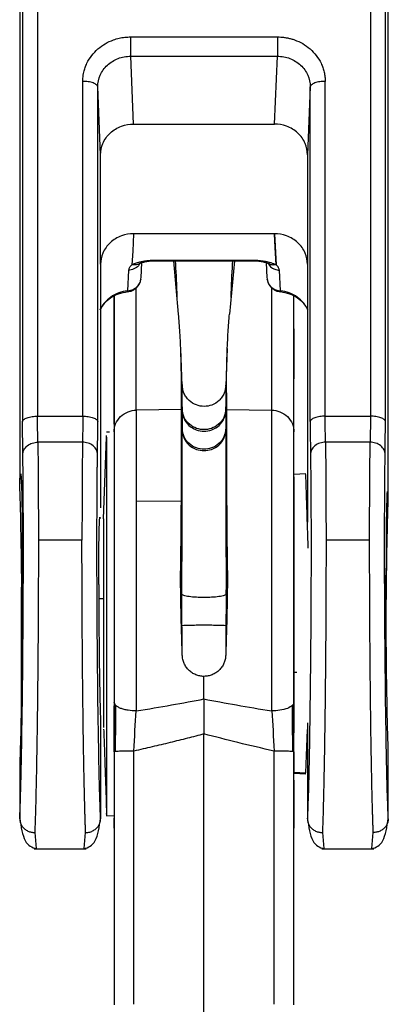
# Model space of a CAD drawing. Header units: millimetres. Extents: x 280 to 1260, y 186 to 1286.
# Tile 12 of 18: x 327 to 339, y 694 to 727. Entities that reach past the tile are written whole.
import ezdxf

# ---------------------------------------------------------------- set-up
doc = ezdxf.new("R2010")
doc.units = ezdxf.units.MM
doc.header["$LTSCALE"] = 10

msp = doc.modelspace()

# ---------------------------------------------------------------- linework, layer by layer
at = {"color": 7, "linetype": 'Continuous', "lineweight": 25}
for p, q in [((327.171, 748.983), (327.171, 711.014)), ((339.471, 710.459), (339.471, 748.983)), ((330.874, 725.932), (335.769, 725.932)), ((330.971, 723.022), (330.874, 725.288)), ((330.874, 725.288), (335.769, 725.288)), ((335.672, 723.022), (335.769, 725.288)), ((329.274, 713.276), (329.274, 724.448)), ((329.774, 713.092), (329.774, 724.264)), ((329.871, 722.002), (329.774, 724.264)), ((336.868, 724.264), (336.771, 722.002)), ((336.868, 713.092), (336.868, 724.264)), ((337.368, 713.276), (337.368, 724.448)), ((330.971, 723.022), (335.672, 723.022)), ((329.871, 718.344), (329.871, 722.002)), ((336.771, 722.002), (336.771, 718.344)), ((335.672, 719.364), (330.971, 719.364)), ((335.672, 719.364), (335.725, 718.328)), ((329.871, 718.344), (329.871, 710.216)), ((331.224, 717.893), (331.249, 718.399)), ((331.753, 718.455), (334.886, 718.455)), ((331.759, 718.485), (334.883, 718.485)), ((332.471, 716.684), (332.309, 718.455)), ((334.334, 718.455), (334.172, 716.684)), ((335.393, 718.399), (335.419, 717.896)), ((335.463, 718.372), (335.459, 718.377)), ((336.771, 718.344), (336.771, 709.738)), ((330.806, 718.144), (330.771, 717.454)), ((335.872, 717.454), (335.836, 718.144)), ((331.211, 717.842), (331.224, 717.919)), ((335.418, 717.919), (335.435, 717.843)), ((331.058, 713.474), (331.058, 717.552)), ((335.584, 713.474), (335.584, 717.571)), ((330.321, 717.285), (330.321, 712.756)), ((336.321, 712.756), (336.321, 717.285)), ((330.321, 716.183), (330.321, 716.164)), ((332.594, 714.289), (332.543, 715.536)), ((334.1, 715.536), (334.049, 714.284)), ((336.321, 711.892), (336.321, 714.517)), ((334.049, 714.249), (334.047, 713.495)), ((332.571, 714.052), (332.596, 713.444)), ((332.571, 713.499), (332.571, 714.052)), ((334.047, 713.444), (334.071, 714.052)), ((334.071, 714.052), (334.071, 713.499)), ((332.571, 713.499), (331.058, 713.474)), ((332.596, 713.444), (332.596, 712.841)), ((334.047, 713.444), (334.047, 712.841)), ((334.071, 713.499), (335.584, 713.474)), ((327.768, 713.276), (329.274, 713.276)), ((332.596, 712.789), (332.572, 713.392)), ((334.071, 713.392), (334.046, 712.789)), ((337.368, 713.276), (338.874, 713.276)), ((329.972, 709.849), (330.072, 712.577)), ((330.172, 712.738), (330.072, 712.742)), ((330.072, 712.577), (330.072, 712.633)), ((336.721, 711.346), (336.321, 711.333)), ((331.058, 710.438), (332.566, 710.452)), ((329.249, 709.142), (327.794, 709.142)), ((338.849, 709.142), (337.394, 709.142)), ((332.579, 707.332), (332.543, 708.212)), ((334.058, 708.219), (334.063, 707.332)), ((334.063, 707.332), (334.099, 708.212)), ((329.811, 707.195), (329.972, 707.195)), ((334.063, 707.332), (334.061, 707.067)), ((334.061, 707.067), (334.055, 706.278)), ((336.321, 704.735), (336.425, 704.735)), ((330.373, 703.622), (330.321, 703.728)), ((329.871, 703.041), (329.871, 699.842)), ((336.771, 703.035), (336.771, 699.842)), ((330.321, 702.388), (330.321, 702.586)), ((333.321, 657.02), (333.321, 702.669)), ((336.721, 701.377), (336.771, 702.817)), ((330.321, 702.076), (330.321, 693.625)), ((330.98, 693.646), (330.98, 702.097)), ((335.663, 693.646), (335.663, 702.097)), ((336.321, 702.076), (336.281, 702.083)), ((336.321, 693.625), (336.321, 702.076)), ((339.471, 699.842), (339.471, 702.206)), ((327.171, 701.651), (327.171, 699.842)), ((336.321, 701.391), (336.321, 701.418)), ((336.321, 701.391), (336.721, 701.377)), ((336.321, 701.356), (336.721, 701.343)), ((330.072, 699.935), (330.321, 699.944)), ((330.321, 699.527), (330.321, 699.857)), ((327.671, 699.379), (327.718, 698.845)), ((329.324, 698.845), (329.371, 699.379)), ((337.271, 699.379), (337.318, 698.845)), ((338.924, 698.845), (338.971, 699.379)), ((327.653, 698.833), (329.39, 698.833)), ((337.253, 698.833), (338.99, 698.833))]:
    msp.add_line(p, q, dxfattribs=at)
at = {"color": 7, "linetype": 'Continuous', "lineweight": 25, "flags": 128}
for points in [[(330.971, 719.364), (330.941, 718.784), (330.918, 718.328)], [(335.725, 718.328), (335.695, 718.908), (335.672, 719.364)], [(327.768, 713.276), (328.612, 713.276), (329.274, 713.276)], [(337.368, 713.276), (338.212, 713.276), (338.874, 713.276)], [(329.268, 712.406), (328.432, 712.406), (327.775, 712.406)], [(338.868, 712.406), (338.032, 712.406), (337.375, 712.406)]]:
    msp.add_lwpolyline(points, dxfattribs=at)
at = {"color": 7, "linetype": 'Continuous', "lineweight": 25}
for points, knots in [([(327.272, 751.083), (327.27, 747.893), (327.269, 744.713), (327.269, 741.492), (327.269, 741.445), (327.269, 741.349), (327.269, 741.203), (327.269, 740.864), (327.269, 740.182), (327.268, 738.805), (327.268, 737.603), (327.268, 736.767), (327.268, 736.736), (327.268, 736.681), (327.268, 736.599), (327.268, 736.408), (327.268, 736.035), (327.268, 735.322), (327.268, 734.767), (327.268, 734.411), (327.268, 734.397), (327.268, 734.372), (327.268, 734.335), (327.268, 734.249), (327.268, 734.076), (327.268, 733.73), (327.268, 733.039), (327.268, 732.447), (327.268, 725.732), (327.268, 719.412), (327.268, 713.092)], [0, 0, 0, 0, 0.25, 0.25, 0.253906, 0.253906, 0.257813, 0.265625, 0.28125, 0.3125, 0.375, 0.375, 0.376953, 0.376953, 0.378906, 0.382813, 0.390625, 0.40625, 0.4375, 0.4375, 0.438477, 0.438477, 0.439453, 0.441406, 0.445313, 0.453125, 0.46875, 0.5, 0.5, 1, 1, 1, 1]), ([(327.572, 751.191), (327.654, 748.032), (327.71, 744.873), (327.756, 740.134), (327.765, 738.554), (327.771, 735.394), (327.769, 733.814), (327.766, 725.915), (327.768, 719.596), (327.768, 713.276)], [0, 0, 0, 0, 0.25, 0.25, 0.375, 0.375, 0.5, 0.5, 1, 1, 1, 1]), ([(339.071, 751.191), (338.989, 748.031), (338.933, 744.872), (338.901, 741.664), (338.901, 741.617), (338.9, 741.521), (338.899, 741.376), (338.896, 741.038), (338.89, 740.358), (338.881, 738.985), (338.876, 737.785), (338.875, 736.949), (338.875, 736.919), (338.875, 736.864), (338.875, 736.782), (338.874, 736.592), (338.874, 736.221), (338.873, 735.509), (338.873, 734.952), (338.873, 734.593), (338.873, 734.579), (338.873, 734.555), (338.873, 734.518), (338.874, 734.431), (338.874, 734.259), (338.874, 733.913), (338.874, 733.222), (338.874, 732.629), (338.874, 725.915), (338.874, 719.596), (338.874, 713.276)], [0, 0, 0, 0, 0.25, 0.25, 0.253906, 0.253906, 0.257812, 0.265625, 0.28125, 0.3125, 0.375, 0.375, 0.376953, 0.376953, 0.378906, 0.382812, 0.390625, 0.40625, 0.4375, 0.4375, 0.438477, 0.438477, 0.439453, 0.441406, 0.445312, 0.453125, 0.46875, 0.5, 0.5, 1, 1, 1, 1]), ([(339.374, 713.092), (339.374, 714.756), (339.374, 716.359), (339.374, 718.294), (339.374, 718.87), (339.374, 719.533), (339.374, 719.815), (339.374, 720.003), (339.374, 720.103), (339.374, 720.992), (339.374, 721.782), (339.374, 725.732), (339.374, 728.892), (339.374, 733.632), (339.374, 735.211), (339.374, 738.373), (339.374, 739.956), (339.374, 743.128), (339.373, 744.715), (339.372, 747.101), (339.372, 747.946), (339.372, 748.792), (339.372, 748.892), (339.372, 748.938), (339.372, 749.081), (339.372, 749.368), (339.372, 749.661), (339.371, 750.256), (339.371, 750.663), (339.371, 751.083)], [0, 0, 0, 0, 0.125, 0.125, 0.15625, 0.171875, 0.179688, 0.179688, 0.1875, 0.1875, 0.25, 0.25, 0.5, 0.5, 0.625, 0.625, 0.75, 0.75, 0.875, 0.875, 0.9375, 0.941406, 0.941406, 0.945313, 0.945313, 0.953125, 0.96875, 0.96875, 1, 1, 1, 1]), ([(329.274, 724.448), (329.275, 724.483), (329.277, 724.553), (329.289, 724.657), (329.312, 724.776), (329.35, 724.91), (329.429, 725.099), (329.564, 725.317), (329.773, 725.538), (330.021, 725.715), (330.264, 725.827), (330.486, 725.892), (330.678, 725.926), (330.808, 725.93), (330.874, 725.932)], [0, 0, 0, 0, 0.044882, 0.089783, 0.134926, 0.201029, 0.267043, 0.396126, 0.52248, 0.644482, 0.766749, 0.844614, 0.921972, 1, 1, 1, 1]), ([(330.874, 725.288), (330.874, 725.311), (330.874, 725.346), (330.874, 725.437), (330.874, 725.494), (330.874, 725.619), (330.874, 725.687), (330.874, 725.816), (330.874, 725.878), (330.874, 725.932)], [0, 0, 0, 0, 0.25, 0.25, 0.5, 0.5, 0.75, 0.75, 1, 1, 1, 1]), ([(335.769, 725.932), (335.808, 725.931), (335.887, 725.93), (336.003, 725.917), (336.118, 725.898), (336.231, 725.87), (336.402, 725.816), (336.622, 725.715), (336.869, 725.539), (337.079, 725.317), (337.214, 725.099), (337.292, 724.91), (337.335, 724.76), (337.363, 724.605), (337.367, 724.501), (337.368, 724.448)], [0, 0, 0, 0, 0.046908, 0.093442, 0.139854, 0.186399, 0.233327, 0.355377, 0.477582, 0.603929, 0.733005, 0.798802, 0.865115, 0.932597, 1, 1, 1, 1]), ([(335.769, 725.932), (335.769, 725.878), (335.769, 725.816), (335.769, 725.687), (335.769, 725.619), (335.769, 725.494), (335.769, 725.437), (335.769, 725.346), (335.769, 725.311), (335.769, 725.288)], [0, 0, 0, 0, 0.25, 0.25, 0.5, 0.5, 0.75, 0.75, 1, 1, 1, 1]), ([(329.774, 724.264), (329.774, 724.399), (329.803, 724.533), (329.913, 724.781), (329.994, 724.895), (330.198, 725.084), (330.32, 725.16), (330.586, 725.262), (330.73, 725.288), (330.874, 725.288)], [0, 0, 0, 0, 0.25, 0.25, 0.5, 0.5, 0.75, 0.75, 1, 1, 1, 1]), ([(335.769, 725.288), (335.913, 725.288), (336.057, 725.262), (336.323, 725.16), (336.445, 725.084), (336.648, 724.895), (336.73, 724.781), (336.84, 724.533), (336.868, 724.399), (336.868, 724.264)], [0, 0, 0, 0, 0.25, 0.25, 0.5, 0.5, 0.75, 0.75, 1, 1, 1, 1]), ([(329.774, 724.264), (329.773, 724.286), (329.762, 724.31), (329.712, 724.355), (329.673, 724.377), (329.576, 724.413), (329.517, 724.427), (329.395, 724.444), (329.333, 724.448), (329.274, 724.448)], [0, 0, 0, 0, 0.25, 0.25, 0.5, 0.5, 0.75, 0.75, 1, 1, 1, 1]), ([(337.368, 724.448), (337.31, 724.448), (337.247, 724.444), (337.126, 724.427), (337.067, 724.413), (336.97, 724.377), (336.931, 724.355), (336.881, 724.31), (336.869, 724.286), (336.868, 724.264)], [0, 0, 0, 0, 0.25, 0.25, 0.5, 0.5, 0.75, 0.75, 1, 1, 1, 1]), ([(329.871, 722.002), (329.871, 722.122), (329.895, 722.252), (330.002, 722.503), (330.086, 722.624), (330.301, 722.823), (330.431, 722.901), (330.701, 723), (330.841, 723.022), (330.971, 723.022)], [0, 0, 0, 0, 0.25, 0.25, 0.5, 0.5, 0.75, 0.75, 1, 1, 1, 1]), ([(336.771, 722.002), (336.771, 722.122), (336.748, 722.252), (336.641, 722.503), (336.557, 722.624), (336.342, 722.823), (336.212, 722.901), (335.941, 723), (335.801, 723.022), (335.672, 723.022)], [0, 0, 0, 0, 0.25, 0.25, 0.5, 0.5, 0.75, 0.75, 1, 1, 1, 1]), ([(330.971, 719.364), (330.841, 719.364), (330.701, 719.342), (330.431, 719.243), (330.301, 719.165), (330.086, 718.966), (330.002, 718.845), (329.895, 718.594), (329.871, 718.464), (329.871, 718.344)], [0, 0, 0, 0, 0.25, 0.25, 0.5, 0.5, 0.75, 0.75, 1, 1, 1, 1]), ([(336.771, 718.344), (336.771, 718.464), (336.748, 718.594), (336.641, 718.845), (336.557, 718.966), (336.342, 719.165), (336.212, 719.243), (335.941, 719.342), (335.801, 719.364), (335.672, 719.364)], [0, 0, 0, 0, 0.25, 0.25, 0.5, 0.5, 0.75, 0.75, 1, 1, 1, 1]), ([(331.181, 718.372), (331.166, 718.346), (331.121, 718.267), (330.986, 718.179), (330.865, 718.155), (330.806, 718.144)], [0, 0, 0, 0, 0.204568, 0.614357, 1, 1, 1, 1]), ([(330.918, 718.328), (330.936, 718.337), (330.97, 718.354), (331.032, 718.378), (331.108, 718.403), (331.201, 718.428), (331.311, 718.45), (331.425, 718.466), (331.537, 718.477), (331.649, 718.484), (331.723, 718.485), (331.759, 718.485)], [0, 0, 0, 0, 0.093043, 0.185995, 0.279674, 0.409891, 0.539884, 0.659376, 0.779566, 0.889827, 1, 1, 1, 1]), ([(331.179, 718.375), (331.168, 718.367), (331.136, 718.344), (331.05, 718.315), (330.97, 718.323), (330.918, 718.328)], [0, 0, 0, 0, 0.149137, 0.446546, 1, 1, 1, 1]), ([(331.178, 718.371), (331.209, 718.385), (331.271, 718.412), (331.412, 718.442), (331.578, 718.462), (331.702, 718.463), (331.764, 718.463)], [0, 0, 0, 0, 0.242521, 0.490113, 0.742634, 1, 1, 1, 1]), ([(331.759, 718.473), (331.759, 718.465), (331.759, 718.441), (331.759, 718.467), (331.759, 718.485)], [0, 0, 0, 0, 0.301893, 1, 1, 1, 1]), ([(332.361, 718.455), (332.379, 718.139), (332.398, 717.794), (332.418, 717.283), (332.42, 717.24)], [0, 0, 0, 0, 0.917203, 1, 1, 1, 1]), ([(334.223, 717.24), (334.224, 717.283), (334.245, 717.794), (334.264, 718.139), (334.281, 718.455)], [0, 0, 0, 0, 0.0827968, 1, 1, 1, 1]), ([(334.879, 718.463), (334.941, 718.463), (335.065, 718.462), (335.231, 718.442), (335.372, 718.412), (335.434, 718.384), (335.465, 718.371)], [0, 0, 0, 0, 0.2573717, 0.5098975, 0.7574859, 1, 1, 1, 1]), ([(334.883, 718.485), (334.908, 718.485), (334.959, 718.485), (335.035, 718.482), (335.124, 718.476), (335.226, 718.465), (335.34, 718.449), (335.449, 718.426), (335.552, 718.399), (335.647, 718.366), (335.699, 718.341), (335.725, 718.328)], [0, 0, 0, 0, 0.075751, 0.151611, 0.228021, 0.34906, 0.470328, 0.598502, 0.727962, 0.864127, 1, 1, 1, 1]), ([(334.883, 718.457), (334.883, 718.456), (334.883, 718.447), (334.883, 718.467), (334.883, 718.485)], [0, 0, 0, 0, 0.073451, 1, 1, 1, 1]), ([(335.462, 718.375), (335.487, 718.335), (335.541, 718.251), (335.68, 718.172), (335.786, 718.153), (335.836, 718.144)], [0, 0, 0, 0, 0.313441, 0.668504, 1, 1, 1, 1]), ([(335.725, 718.328), (335.664, 718.32), (335.568, 718.308), (335.496, 718.363), (335.47, 718.383)], [0, 0, 0, 0, 0.626828, 1, 1, 1, 1]), ([(330.918, 718.328), (330.903, 718.315), (330.873, 718.29), (330.843, 718.251), (330.822, 718.214), (330.81, 718.178), (330.807, 718.155), (330.806, 718.144)], [0, 0, 0, 0, 0.220007, 0.431283, 0.632475, 0.822253, 1, 1, 1, 1]), ([(335.836, 718.144), (335.835, 718.158), (335.832, 718.187), (335.812, 718.232), (335.779, 718.281), (335.743, 718.312), (335.725, 718.328)], [0, 0, 0, 0, 0.223915, 0.466574, 0.726095, 1, 1, 1, 1]), ([(330.768, 717.429), (330.8, 717.433), (330.867, 717.441), (330.963, 717.48), (331.049, 717.537), (331.12, 717.61), (331.172, 717.693), (331.207, 717.778), (331.216, 717.834), (331.22, 717.861)], [0, 0, 0, 0, 0.143569, 0.29781, 0.4516, 0.601499, 0.74437, 0.877736, 1, 1, 1, 1]), ([(330.771, 717.454), (330.837, 717.467), (330.974, 717.493), (331.121, 717.619), (331.2, 717.745), (331.209, 717.819), (331.211, 717.842)], [0, 0, 0, 0, 0.305799, 0.633339, 0.888474, 1, 1, 1, 1]), ([(335.423, 717.861), (335.427, 717.834), (335.436, 717.778), (335.471, 717.693), (335.523, 717.61), (335.594, 717.537), (335.68, 717.48), (335.775, 717.441), (335.842, 717.433), (335.875, 717.429)], [0, 0, 0, 0, 0.122264, 0.25563, 0.398502, 0.5484, 0.702191, 0.856432, 1, 1, 1, 1]), ([(335.435, 717.843), (335.44, 717.807), (335.455, 717.703), (335.564, 717.575), (335.714, 717.48), (335.82, 717.462), (335.872, 717.454)], [0, 0, 0, 0, 0.1799836, 0.5071809, 0.762049, 1, 1, 1, 1]), ([(330.771, 717.454), (330.569, 717.436), (330.372, 717.365), (330.048, 717.138), (329.922, 716.983), (329.848, 716.808)], [0, 0, 0, 0, 0.5, 0.5, 1, 1, 1, 1]), ([(329.852, 716.819), (329.896, 716.896), (329.985, 717.05), (330.2, 717.235), (330.464, 717.375), (330.67, 717.414), (330.774, 717.433)], [0, 0, 0, 0, 0.24441, 0.491278, 0.742513, 1, 1, 1, 1]), ([(330.763, 717.441), (330.765, 717.434), (330.77, 717.41), (330.77, 717.436), (330.771, 717.454)], [0, 0, 0, 0, 0.305575, 1, 1, 1, 1]), ([(335.869, 717.433), (335.973, 717.414), (336.179, 717.375), (336.442, 717.235), (336.65, 717.059), (336.733, 716.915), (336.771, 716.848)], [0, 0, 0, 0, 0.265925, 0.525393, 0.780351, 1, 1, 1, 1]), ([(335.872, 717.454), (335.872, 717.436), (335.873, 717.41), (335.878, 717.434), (335.88, 717.441)], [0, 0, 0, 0, 0.694424, 1, 1, 1, 1]), ([(336.794, 716.808), (336.721, 716.983), (336.594, 717.138), (336.27, 717.365), (336.074, 717.436), (335.872, 717.454)], [0, 0, 0, 0, 0.5, 0.5, 1, 1, 1, 1]), ([(330.321, 714.572), (330.321, 715.027), (330.321, 715.918), (330.321, 716.846), (330.321, 717.209), (330.321, 717.285)], [0, 0, 0, 0, 0.452486, 0.886192, 1, 1, 1, 1]), ([(332.571, 714.052), (332.57, 714.277), (332.569, 714.715), (332.551, 715.387), (332.523, 716.04), (332.487, 716.478), (332.471, 716.684)], [0, 0, 0, 0, 0.255512, 0.5, 0.765106, 1, 1, 1, 1]), ([(334.071, 714.052), (334.072, 714.288), (334.074, 714.727), (334.093, 715.405), (334.12, 716.047), (334.156, 716.485), (334.172, 716.684)], [0, 0, 0, 0, 0.268754, 0.5, 0.773081, 1, 1, 1, 1]), ([(330.321, 716.164), (330.321, 716.173), (330.321, 716.197), (330.321, 715.616), (330.321, 714.874), (330.321, 714.517)], [0, 0, 0, 0, 0.229059, 0.629094, 1, 1, 1, 1]), ([(336.321, 716.178), (336.321, 716.189), (336.321, 716.215), (336.321, 715.632), (336.321, 714.889), (336.321, 714.517)], [0, 0, 0, 0, 0.271208, 0.635604, 1, 1, 1, 1]), ([(330.321, 713.011), (330.321, 713.159), (330.321, 713.806), (330.321, 714.836), (330.321, 715.421), (330.321, 715.703)], [0, 0, 0, 0, 0.13367, 0.583202, 1, 1, 1, 1]), ([(332.596, 713.495), (332.596, 713.973), (332.595, 714.47), (332.593, 714.296), (332.593, 714.289)], [0, 0, 0, 0, 0.96101, 1, 1, 1, 1]), ([(334.05, 714.309), (334.038, 714.216), (334.021, 714.075), (333.925, 713.908), (333.799, 713.76), (333.596, 713.633), (333.324, 713.585), (333.052, 713.635), (332.848, 713.763), (332.721, 713.913), (332.624, 714.082), (332.605, 714.226), (332.593, 714.319)], [0, 0, 0, 0, 0.123644, 0.189088, 0.255155, 0.383291, 0.49995, 0.616614, 0.744769, 0.810852, 0.876314, 1, 1, 1, 1]), ([(334.05, 714.284), (334.05, 714.296), (334.049, 714.326), (334.049, 714.277), (334.049, 714.249)], [0, 0, 0, 0, 0.411886, 1, 1, 1, 1]), ([(330.321, 712.756), (330.321, 712.84), (330.337, 712.931), (330.409, 713.106), (330.465, 713.19), (330.608, 713.329), (330.695, 713.384), (330.877, 713.456), (330.971, 713.473), (331.058, 713.474)], [0, 0, 0, 0, 0.25, 0.25, 0.5, 0.5, 0.75, 0.75, 1, 1, 1, 1]), ([(331.058, 713.474), (331.058, 713.229), (331.058, 712.835), (331.058, 711.791), (331.058, 711.144), (331.058, 710.438)], [0, 0, 0, 0, 0.5, 0.5, 1, 1, 1, 1]), ([(334.047, 713.495), (334.043, 713.408), (334.022, 713.317), (333.941, 713.146), (333.881, 713.067), (333.736, 712.942), (333.652, 712.896), (333.484, 712.837), (333.399, 712.825), (333.244, 712.825), (333.159, 712.837), (332.99, 712.896), (332.907, 712.942), (332.762, 713.068), (332.702, 713.146), (332.621, 713.317), (332.599, 713.408), (332.596, 713.495)], [0, 0, 0, 0, 0.125, 0.125, 0.25, 0.25, 0.375, 0.375, 0.5, 0.5, 0.625, 0.625, 0.75, 0.75, 0.875, 0.875, 1, 1, 1, 1]), ([(332.596, 713.444), (332.599, 713.364), (332.617, 713.278), (332.691, 713.113), (332.747, 713.034), (332.888, 712.904), (332.972, 712.854), (333.147, 712.789), (333.237, 712.774), (333.405, 712.774), (333.496, 712.789), (333.671, 712.854), (333.755, 712.904), (333.895, 713.034), (333.951, 713.113), (334.025, 713.278), (334.044, 713.364), (334.047, 713.444)], [0, 0, 0, 0, 0.125, 0.125, 0.25, 0.25, 0.375, 0.375, 0.5, 0.5, 0.625, 0.625, 0.75, 0.75, 0.875, 0.875, 1, 1, 1, 1]), ([(335.584, 703.437), (335.584, 703.903), (335.584, 704.4), (335.584, 705.426), (335.584, 705.956), (335.584, 707.013), (335.584, 707.541), (335.584, 708.558), (335.584, 709.048), (335.584, 709.964), (335.584, 710.41), (335.584, 711.244), (335.584, 711.633), (335.584, 712.324), (335.584, 712.627), (335.584, 713.128), (335.584, 713.328), (335.584, 713.474)], [0, 0, 0, 0, 0.125, 0.125, 0.25, 0.25, 0.375, 0.375, 0.5, 0.5, 0.625, 0.625, 0.75, 0.75, 0.875, 0.875, 1, 1, 1, 1]), ([(335.584, 713.474), (335.672, 713.473), (335.766, 713.456), (335.948, 713.384), (336.035, 713.329), (336.178, 713.19), (336.234, 713.106), (336.306, 712.931), (336.321, 712.84), (336.321, 712.756)], [0, 0, 0, 0, 0.25, 0.25, 0.5, 0.5, 0.75, 0.75, 1, 1, 1, 1]), ([(327.268, 713.092), (327.269, 713.114), (327.281, 713.138), (327.331, 713.183), (327.369, 713.205), (327.467, 713.24), (327.525, 713.254), (327.647, 713.272), (327.71, 713.276), (327.768, 713.276)], [0, 0, 0, 0, 0.25, 0.25, 0.5, 0.5, 0.75, 0.75, 1, 1, 1, 1]), ([(327.775, 712.406), (327.775, 712.42), (327.774, 712.434), (327.774, 712.462), (327.773, 712.506), (327.773, 712.553), (327.771, 712.65), (327.771, 712.72), (327.769, 712.867), (327.769, 712.944), (327.769, 713.065), (327.768, 713.106), (327.768, 713.19), (327.768, 713.231), (327.768, 713.276)], [0, 0, 0, 0, 0.0625, 0.0625, 0.125, 0.25, 0.25, 0.5, 0.5, 0.75, 0.75, 0.875, 0.875, 1, 1, 1, 1]), ([(329.274, 713.276), (329.333, 713.276), (329.395, 713.272), (329.517, 713.255), (329.576, 713.241), (329.673, 713.205), (329.712, 713.183), (329.762, 713.138), (329.773, 713.114), (329.774, 713.092)], [0, 0, 0, 0, 0.25, 0.25, 0.5, 0.5, 0.75, 0.75, 1, 1, 1, 1]), ([(329.768, 712.004), (329.768, 712.032), (329.769, 712.088), (329.77, 712.18), (329.771, 712.277), (329.772, 712.38), (329.773, 712.483), (329.773, 712.614), (329.774, 712.773), (329.774, 712.943), (329.774, 713.051), (329.774, 713.092)], [0, 0, 0, 0, 0.099999, 0.200043, 0.300079, 0.400073, 0.500036, 0.587997, 0.75007, 0.903214, 1, 1, 1, 1]), ([(332.566, 710.452), (332.566, 710.526), (332.567, 710.677), (332.568, 710.897), (332.569, 711.115), (332.57, 711.33), (332.571, 711.542), (332.572, 711.749), (332.572, 711.951), (332.573, 712.146), (332.573, 712.335), (332.573, 712.516), (332.573, 712.689), (332.573, 712.852), (332.573, 713.005), (332.573, 713.147), (332.572, 713.277), (332.572, 713.353), (332.572, 713.392)], [0, 0, 0, 0, 0.055403, 0.111857, 0.16935, 0.22787, 0.287399, 0.347915, 0.409395, 0.471808, 0.535124, 0.599305, 0.66431, 0.730094, 0.79661, 0.863804, 0.931621, 1, 1, 1, 1]), ([(334.071, 713.392), (334.071, 713.359), (334.071, 713.294), (334.07, 713.184), (334.07, 713.065), (334.07, 712.936), (334.07, 712.798), (334.07, 712.65), (334.07, 712.493), (334.07, 712.329), (334.07, 712.156), (334.071, 711.976), (334.071, 711.789), (334.072, 711.595), (334.073, 711.267), (334.075, 710.807), (334.078, 710.209), (334.082, 709.646), (334.087, 709.121), (334.092, 708.649), (334.097, 708.349), (334.099, 708.212)], [0, 0, 0, 0, 0.038675, 0.077421, 0.11621, 0.155012, 0.193797, 0.232537, 0.271202, 0.309763, 0.348193, 0.386464, 0.424547, 0.462419, 0.500052, 0.61028, 0.706481, 0.793986, 0.872701, 0.941631, 1, 1, 1, 1]), ([(337.368, 713.276), (337.31, 713.276), (337.247, 713.272), (337.125, 713.254), (337.067, 713.24), (336.969, 713.205), (336.931, 713.183), (336.881, 713.138), (336.869, 713.114), (336.868, 713.092)], [0, 0, 0, 0, 0.25, 0.25, 0.5, 0.5, 0.75, 0.75, 1, 1, 1, 1]), ([(336.868, 713.092), (336.868, 712.874), (336.869, 712.673), (336.871, 712.303), (336.873, 712.142), (336.875, 712.004)], [0, 0, 0, 0, 0.5, 0.5, 1, 1, 1, 1]), ([(338.874, 713.276), (338.874, 713.231), (338.874, 713.19), (338.874, 713.106), (338.874, 713.065), (338.874, 712.944), (338.873, 712.867), (338.872, 712.72), (338.871, 712.65), (338.87, 712.553), (338.87, 712.506), (338.869, 712.462), (338.868, 712.434), (338.868, 712.42), (338.868, 712.406)], [0, 0, 0, 0, 0.125, 0.125, 0.25, 0.25, 0.5, 0.5, 0.75, 0.75, 0.875, 0.9375, 0.9375, 1, 1, 1, 1]), ([(339.374, 713.092), (339.373, 713.114), (339.362, 713.138), (339.312, 713.183), (339.273, 713.205), (339.176, 713.24), (339.118, 713.254), (338.996, 713.272), (338.933, 713.276), (338.874, 713.276)], [0, 0, 0, 0, 0.25, 0.25, 0.5, 0.5, 0.75, 0.75, 1, 1, 1, 1]), ([(330.321, 712.756), (330.321, 712.636), (330.321, 712.474), (330.321, 712.054), (330.321, 711.798), (330.321, 711.191), (330.321, 710.841), (330.321, 710.065), (330.321, 709.638), (330.321, 708.736), (330.321, 708.262), (330.321, 707.301), (330.321, 706.815), (330.321, 705.866), (330.321, 705.403), (330.321, 704.525), (330.321, 704.111), (330.321, 703.728)], [0, 0, 0, 0, 0.125, 0.125, 0.25, 0.25, 0.375, 0.375, 0.5, 0.5, 0.625, 0.625, 0.75, 0.75, 0.875, 0.875, 1, 1, 1, 1]), ([(332.579, 707.332), (332.58, 707.409), (332.582, 707.563), (332.584, 707.871), (332.587, 708.401), (332.591, 709.143), (332.594, 709.971), (332.596, 710.981), (332.597, 711.825), (332.597, 712.375), (332.597, 712.599), (332.596, 712.713), (332.596, 712.763), (332.596, 712.789)], [0, 0, 0, 0, 0.031294, 0.062574, 0.125146, 0.25021, 0.377747, 0.500329, 0.749823, 0.87487, 0.937432, 0.968717, 1, 1, 1, 1]), ([(334.046, 712.841), (334.043, 712.758), (334.024, 712.669), (333.946, 712.501), (333.888, 712.422), (333.745, 712.295), (333.661, 712.246), (333.489, 712.185), (333.402, 712.172), (333.241, 712.172), (333.153, 712.185), (332.982, 712.246), (332.898, 712.295), (332.755, 712.422), (332.697, 712.501), (332.619, 712.669), (332.599, 712.758), (332.596, 712.841)], [0, 0, 0, 0, 0.125, 0.125, 0.25, 0.25, 0.375, 0.375, 0.5, 0.5, 0.625, 0.625, 0.75, 0.75, 0.875, 0.875, 1, 1, 1, 1]), ([(332.596, 712.789), (332.599, 712.706), (332.619, 712.618), (332.697, 712.451), (332.755, 712.373), (332.898, 712.247), (332.982, 712.198), (333.153, 712.138), (333.241, 712.125), (333.402, 712.125), (333.489, 712.138), (333.661, 712.198), (333.745, 712.247), (333.888, 712.373), (333.946, 712.451), (334.024, 712.618), (334.043, 712.706), (334.046, 712.789)], [0, 0, 0, 0, 0.125, 0.125, 0.25, 0.25, 0.375, 0.375, 0.5, 0.5, 0.625, 0.625, 0.75, 0.75, 0.875, 0.875, 1, 1, 1, 1]), ([(334.046, 712.789), (334.046, 712.538), (334.045, 712.035), (334.047, 710.682), (334.05, 709.364), (334.056, 708.485), (334.058, 708.219)], [0, 0, 0, 0, 0.2919692, 0.5877966, 0.875301, 1, 1, 1, 1]), ([(336.321, 703.728), (336.321, 704.111), (336.321, 704.525), (336.321, 705.403), (336.321, 705.866), (336.321, 706.815), (336.321, 707.301), (336.321, 708.262), (336.321, 708.736), (336.321, 709.638), (336.321, 710.065), (336.321, 710.841), (336.321, 711.191), (336.321, 711.798), (336.321, 712.054), (336.321, 712.474), (336.321, 712.636), (336.321, 712.756)], [0, 0, 0, 0, 0.125, 0.125, 0.25, 0.25, 0.375, 0.375, 0.5, 0.5, 0.625, 0.625, 0.75, 0.75, 0.875, 0.875, 1, 1, 1, 1]), ([(330.072, 712.577), (330.072, 712.309), (330.072, 711.751), (330.072, 709.812), (330.072, 707.381), (330.072, 704.858), (330.072, 702.532), (330.072, 700.794), (330.072, 699.931), (330.072, 700.004), (330.072, 700.018)], [0, 0, 0, 0, 0.132152, 0.275193, 0.418234, 0.550386, 0.682538, 0.825579, 0.968619, 1, 1, 1, 1]), ([(327.275, 712.004), (327.276, 712.052), (327.287, 712.102), (327.337, 712.201), (327.375, 712.248), (327.473, 712.326), (327.531, 712.357), (327.653, 712.397), (327.716, 712.406), (327.775, 712.406)], [0, 0, 0, 0, 0.25, 0.25, 0.5, 0.5, 0.75, 0.75, 1, 1, 1, 1]), ([(327.775, 712.406), (327.776, 712.35), (327.777, 712.24), (327.78, 712.064), (327.782, 711.882), (327.783, 711.693), (327.785, 711.499), (327.787, 711.3), (327.788, 711.096), (327.789, 710.889), (327.79, 710.678), (327.791, 710.463), (327.792, 710.247), (327.793, 710.028), (327.793, 709.808), (327.794, 709.587), (327.794, 709.366), (327.794, 709.216), (327.794, 709.142)], [0, 0, 0, 0, 0.0666388, 0.1328921, 0.198718, 0.2640764, 0.3289288, 0.393239, 0.4569723, 0.5200967, 0.5825817, 0.6443995, 0.7055242, 0.7659321, 0.8256018, 0.8845142, 0.9426519, 1, 1, 1, 1]), ([(329.268, 712.406), (329.267, 712.35), (329.265, 712.241), (329.263, 712.068), (329.261, 711.893), (329.26, 711.715), (329.258, 711.535), (329.256, 711.354), (329.255, 711.173), (329.254, 710.992), (329.253, 710.811), (329.252, 710.632), (329.251, 710.455), (329.251, 710.279), (329.25, 710.107), (329.25, 709.937), (329.25, 709.77), (329.249, 709.608), (329.249, 709.449), (329.249, 709.294), (329.249, 709.192), (329.249, 709.142)], [0, 0, 0, 0, 0.066572, 0.131611, 0.195103, 0.257036, 0.317411, 0.376234, 0.433506, 0.489231, 0.543408, 0.596035, 0.647113, 0.696643, 0.744624, 0.791057, 0.835942, 0.879279, 0.921067, 0.961308, 1, 1, 1, 1]), ([(329.768, 712.004), (329.767, 712.051), (329.755, 712.102), (329.706, 712.201), (329.668, 712.248), (329.57, 712.326), (329.512, 712.357), (329.39, 712.397), (329.326, 712.406), (329.268, 712.406)], [0, 0, 0, 0, 0.25, 0.25, 0.5, 0.5, 0.75, 0.75, 1, 1, 1, 1]), ([(337.375, 712.406), (337.316, 712.406), (337.253, 712.397), (337.131, 712.357), (337.072, 712.326), (336.975, 712.248), (336.937, 712.201), (336.887, 712.102), (336.876, 712.051), (336.875, 712.004)], [0, 0, 0, 0, 0.25, 0.25, 0.5, 0.5, 0.75, 0.75, 1, 1, 1, 1]), ([(337.375, 712.406), (337.376, 712.35), (337.377, 712.24), (337.38, 712.064), (337.382, 711.881), (337.383, 711.693), (337.385, 711.499), (337.387, 711.3), (337.388, 711.096), (337.389, 710.889), (337.39, 710.677), (337.391, 710.463), (337.392, 710.247), (337.393, 710.028), (337.393, 709.808), (337.393, 709.587), (337.394, 709.366), (337.394, 709.216), (337.394, 709.142)], [0, 0, 0, 0, 0.066651, 0.132914, 0.198749, 0.264114, 0.328972, 0.393285, 0.45702, 0.520145, 0.582629, 0.644444, 0.705564, 0.765967, 0.82563, 0.884534, 0.942662, 1, 1, 1, 1]), ([(338.849, 709.142), (338.849, 709.227), (338.849, 709.397), (338.849, 709.649), (338.85, 709.901), (338.85, 710.151), (338.851, 710.399), (338.852, 710.644), (338.853, 710.886), (338.855, 711.123), (338.856, 711.355), (338.858, 711.581), (338.86, 711.8), (338.863, 712.011), (338.865, 712.215), (338.867, 712.342), (338.868, 712.406)], [0, 0, 0, 0, 0.065366, 0.13179, 0.199253, 0.267729, 0.337189, 0.407601, 0.478928, 0.551131, 0.624164, 0.697981, 0.77253, 0.847756, 0.9236, 1, 1, 1, 1]), ([(339.368, 712.004), (339.367, 712.052), (339.355, 712.103), (339.306, 712.201), (339.267, 712.248), (339.17, 712.327), (339.111, 712.357), (338.989, 712.397), (338.926, 712.406), (338.868, 712.406)], [0, 0, 0, 0, 0.25, 0.25, 0.5, 0.5, 0.75, 0.75, 1, 1, 1, 1]), ([(327.171, 699.842), (327.173, 699.873), (327.174, 699.903), (327.176, 699.948), (327.177, 699.965), (327.178, 699.997), (327.182, 700.08), (327.185, 700.17), (327.193, 700.4), (327.198, 700.572), (327.214, 701.136), (327.224, 701.578), (327.243, 702.564), (327.251, 703.108), (327.267, 704.258), (327.273, 704.865), (327.284, 706.1), (327.288, 706.727), (327.293, 707.958), (327.294, 708.561), (327.293, 709.701), (327.292, 710.238), (327.287, 710.965), (327.285, 711.194), (327.282, 711.515), (327.28, 711.619), (327.278, 711.768), (327.278, 711.817), (327.277, 711.909), (327.276, 711.956), (327.275, 712.004)], [0, 0, 0, 0, 0.015625, 0.015625, 0.023438, 0.023438, 0.03125, 0.0625, 0.0625, 0.125, 0.125, 0.25, 0.25, 0.375, 0.375, 0.5, 0.5, 0.625, 0.625, 0.75, 0.75, 0.875, 0.875, 0.9375, 0.9375, 0.96875, 0.96875, 0.984375, 0.984375, 1, 1, 1, 1]), ([(329.871, 699.842), (329.871, 699.858), (329.87, 699.872), (329.869, 699.902), (329.867, 699.948), (329.862, 700.062), (329.858, 700.17), (329.85, 700.4), (329.844, 700.572), (329.829, 701.136), (329.819, 701.578), (329.8, 702.564), (329.791, 703.108), (329.776, 704.258), (329.77, 704.865), (329.759, 706.1), (329.755, 706.727), (329.75, 707.958), (329.749, 708.561), (329.749, 709.701), (329.751, 710.238), (329.756, 710.965), (329.758, 711.194), (329.76, 711.435), (329.761, 711.462), (329.761, 711.514), (329.761, 711.539), (329.762, 711.613), (329.763, 711.663), (329.765, 711.81), (329.766, 711.908), (329.768, 712.004)], [0, 0, 0, 0, 0.007812, 0.007812, 0.015625, 0.03125, 0.0625, 0.0625, 0.125, 0.125, 0.25, 0.25, 0.375, 0.375, 0.5, 0.5, 0.625, 0.625, 0.75, 0.75, 0.875, 0.875, 0.9375, 0.9375, 0.945312, 0.945312, 0.953125, 0.953125, 0.96875, 0.96875, 1, 1, 1, 1]), ([(336.875, 712.004), (336.881, 711.637), (336.885, 711.21), (336.892, 710.235), (336.893, 709.704), (336.894, 708.558), (336.893, 707.961), (336.888, 706.724), (336.884, 706.103), (336.873, 704.862), (336.867, 704.261), (336.851, 703.104), (336.843, 702.566), (336.824, 701.575), (336.814, 701.138), (336.793, 700.382), (336.782, 700.076), (336.771, 699.842)], [0, 0, 0, 0, 0.125, 0.125, 0.25, 0.25, 0.375, 0.375, 0.5, 0.5, 0.625, 0.625, 0.75, 0.75, 0.875, 0.875, 1, 1, 1, 1]), ([(339.471, 699.842), (339.46, 700.076), (339.45, 700.382), (339.429, 701.138), (339.419, 701.575), (339.4, 702.567), (339.391, 703.105), (339.376, 704.262), (339.37, 704.862), (339.359, 706.103), (339.355, 706.724), (339.35, 707.961), (339.349, 708.558), (339.349, 709.704), (339.351, 710.235), (339.357, 711.21), (339.362, 711.637), (339.368, 712.004)], [0, 0, 0, 0, 0.125, 0.125, 0.25, 0.25, 0.375, 0.375, 0.5, 0.5, 0.625, 0.625, 0.75, 0.75, 0.875, 0.875, 1, 1, 1, 1]), ([(327.171, 711.014), (327.182, 711.226), (327.193, 711.354), (327.209, 711.348), (327.214, 711.313), (327.224, 711.173), (327.228, 711.068), (327.237, 710.794), (327.241, 710.624), (327.247, 710.231), (327.25, 710.009), (327.256, 709.288), (327.258, 708.739), (327.258, 708.192)], [0, 0, 0, 0, 0.25, 0.25, 0.375, 0.375, 0.5, 0.5, 0.625, 0.625, 0.75, 0.75, 1, 1, 1, 1]), ([(336.321, 711.247), (336.321, 711.256), (336.321, 711.281), (336.321, 710.455), (336.321, 708.974), (336.321, 707.103), (336.321, 705.159), (336.321, 703.555), (336.321, 702.92), (336.321, 702.712)], [0, 0, 0, 0, 0.093606, 0.263486, 0.433366, 0.590315, 0.747264, 0.917144, 1, 1, 1, 1]), ([(336.802, 708.871), (336.801, 708.887), (336.793, 709.109), (336.774, 709.633), (336.747, 710.497), (336.73, 711.027), (336.721, 711.323)], [0, 0, 0, 0, 0.021272, 0.288125, 0.602493, 1, 1, 1, 1]), ([(327.251, 706.333), (327.251, 706.405), (327.248, 707.223), (327.229, 708.659), (327.201, 710.203), (327.181, 710.751), (327.171, 711.014)], [0, 0, 0, 0, 0.037306, 0.422459, 0.722213, 1, 1, 1, 1]), ([(339.443, 710.722), (339.442, 710.732), (339.429, 710.856), (339.413, 710.323), (339.397, 709.308), (339.396, 708.406), (339.395, 707.971)], [0, 0, 0, 0, 0.032345, 0.419552, 0.720833, 1, 1, 1, 1]), ([(339.401, 706.33), (339.401, 706.395), (339.404, 707.117), (339.42, 708.383), (339.445, 709.745), (339.463, 710.227), (339.471, 710.459)], [0, 0, 0, 0, 0.0378047, 0.4227579, 0.7223569, 1, 1, 1, 1]), ([(331.058, 710.438), (331.058, 709.948), (331.058, 709.406), (331.058, 708.251), (331.058, 707.638), (331.058, 706.398), (331.058, 705.771), (331.058, 704.56), (331.058, 703.977), (331.058, 703.437)], [0, 0, 0, 0, 0.25, 0.25, 0.5, 0.5, 0.75, 0.75, 1, 1, 1, 1]), ([(332.543, 708.212), (332.545, 708.297), (332.548, 708.478), (332.552, 708.76), (332.555, 709.066), (332.558, 709.393), (332.561, 709.738), (332.564, 710.096), (332.565, 710.331), (332.566, 710.452)], [0, 0, 0, 0, 0.1075517, 0.2278805, 0.3604832, 0.5047573, 0.6599957, 0.8253836, 1, 1, 1, 1]), ([(329.809, 707.662), (329.81, 708.108), (329.813, 709.035), (329.83, 709.741), (329.845, 709.967), (329.852, 709.866), (329.853, 709.86)], [0, 0, 0, 0, 0.336042, 0.69934, 0.982003, 1, 1, 1, 1]), ([(329.972, 709.849), (329.972, 709.698), (329.972, 709.384), (329.972, 708.291), (329.972, 706.925), (329.972, 705.497), (329.972, 704.21), (329.972, 703.228), (329.972, 702.989), (329.972, 702.885)], [0, 0, 0, 0, 0.141397, 0.294444, 0.447491, 0.588887, 0.730284, 0.883331, 1, 1, 1, 1]), ([(330.321, 709.81), (330.321, 709.711), (330.321, 709.51), (330.321, 708.97), (330.321, 708.635), (330.321, 708.286)], [0, 0, 0, 0, 0.5, 0.5, 1, 1, 1, 1]), ([(327.794, 709.142), (327.794, 709.057), (327.794, 708.885), (327.794, 708.621), (327.793, 708.349), (327.793, 708.071), (327.792, 707.786), (327.791, 707.495), (327.79, 707.198), (327.788, 706.897), (327.787, 706.591), (327.785, 706.282), (327.783, 705.97), (327.781, 705.656), (327.778, 705.341), (327.775, 705.025), (327.773, 704.709), (327.77, 704.396), (327.766, 704.084), (327.762, 703.667), (327.755, 703.135), (327.746, 702.486), (327.735, 701.826), (327.724, 701.26), (327.714, 700.797), (327.706, 700.435), (327.697, 700.112), (327.689, 699.828), (327.68, 699.581), (327.674, 699.446), (327.671, 699.379)], [0, 0, 0, 0, 0.023326, 0.047021, 0.071078, 0.095487, 0.120238, 0.145319, 0.170716, 0.196415, 0.222399, 0.248653, 0.275156, 0.301891, 0.328834, 0.355966, 0.383262, 0.410699, 0.438252, 0.465896, 0.522626, 0.58489, 0.652319, 0.724378, 0.772599, 0.820039, 0.866587, 0.912149, 0.956643, 1, 1, 1, 1]), ([(329.371, 699.379), (329.37, 699.415), (329.367, 699.487), (329.362, 699.61), (329.357, 699.743), (329.353, 699.888), (329.348, 700.045), (329.343, 700.215), (329.339, 700.396), (329.334, 700.588), (329.329, 700.793), (329.324, 701.009), (329.319, 701.236), (329.313, 701.563), (329.304, 702.01), (329.295, 702.602), (329.286, 703.246), (329.279, 703.872), (329.272, 704.46), (329.267, 704.996), (329.263, 705.538), (329.259, 706.081), (329.256, 706.62), (329.253, 707.153), (329.251, 707.675), (329.25, 708.182), (329.249, 708.672), (329.249, 708.986), (329.249, 709.142)], [0, 0, 0, 0, 0.023882, 0.048118, 0.072698, 0.097612, 0.122847, 0.148388, 0.17422, 0.200328, 0.226692, 0.253295, 0.280115, 0.307131, 0.364545, 0.424062, 0.485464, 0.548482, 0.59507, 0.641656, 0.688113, 0.734318, 0.780151, 0.825496, 0.870247, 0.914305, 0.957582, 1, 1, 1, 1]), ([(337.394, 709.142), (337.394, 709.057), (337.394, 708.885), (337.394, 708.621), (337.393, 708.349), (337.393, 708.071), (337.392, 707.786), (337.391, 707.495), (337.39, 707.198), (337.388, 706.897), (337.387, 706.591), (337.385, 706.282), (337.383, 705.97), (337.381, 705.656), (337.378, 705.34), (337.375, 705.025), (337.373, 704.709), (337.37, 704.395), (337.366, 704.084), (337.362, 703.667), (337.355, 703.134), (337.346, 702.486), (337.335, 701.826), (337.324, 701.26), (337.314, 700.797), (337.306, 700.435), (337.297, 700.112), (337.289, 699.828), (337.28, 699.581), (337.274, 699.446), (337.271, 699.379)], [0, 0, 0, 0, 0.023325, 0.04702, 0.071077, 0.095486, 0.120237, 0.145318, 0.170715, 0.196415, 0.222402, 0.248657, 0.275163, 0.301899, 0.328846, 0.35598, 0.38328, 0.41072, 0.438277, 0.465926, 0.522651, 0.584912, 0.65234, 0.724399, 0.772617, 0.820053, 0.866598, 0.912156, 0.956646, 1, 1, 1, 1]), ([(338.971, 699.379), (338.97, 699.414), (338.967, 699.486), (338.962, 699.606), (338.958, 699.737), (338.953, 699.879), (338.948, 700.033), (338.944, 700.199), (338.939, 700.376), (338.934, 700.565), (338.929, 700.765), (338.925, 700.976), (338.918, 701.298), (338.909, 701.756), (338.898, 702.376), (338.889, 703.052), (338.88, 703.711), (338.874, 704.332), (338.868, 704.899), (338.863, 705.468), (338.859, 706.034), (338.856, 706.593), (338.853, 707.14), (338.851, 707.671), (338.85, 708.183), (338.849, 708.674), (338.849, 708.988), (338.849, 709.142)], [0, 0, 0, 0, 0.023523, 0.047389, 0.07159, 0.096114, 0.120949, 0.146083, 0.1715, 0.197185, 0.223121, 0.24929, 0.275673, 0.337999, 0.402054, 0.467551, 0.534164, 0.583978, 0.633403, 0.682296, 0.730523, 0.777963, 0.824505, 0.870055, 0.91453, 0.957863, 1, 1, 1, 1]), ([(327.258, 708.192), (327.258, 707.645), (327.256, 707.016), (327.25, 706.024), (327.247, 705.686), (327.241, 705.017), (327.237, 704.685), (327.228, 704.049), (327.224, 703.745), (327.214, 703.181), (327.209, 702.921), (327.193, 702.228), (327.182, 701.881), (327.171, 701.651)], [0, 0, 0, 0, 0.25, 0.25, 0.375, 0.375, 0.5, 0.5, 0.625, 0.625, 0.75, 0.75, 1, 1, 1, 1]), ([(332.597, 705.297), (332.594, 705.388), (332.588, 705.565), (332.58, 705.827), (332.573, 706.077), (332.566, 706.318), (332.56, 706.546), (332.555, 706.764), (332.551, 706.97), (332.547, 707.165), (332.545, 707.348), (332.543, 707.519), (332.541, 707.679), (332.541, 707.828), (332.541, 707.966), (332.542, 708.093), (332.543, 708.174), (332.543, 708.212)], [0, 0, 0, 0, 0.093071, 0.182387, 0.267915, 0.349637, 0.427544, 0.501636, 0.571922, 0.638418, 0.701145, 0.760129, 0.815398, 0.866986, 0.914926, 0.959252, 1, 1, 1, 1]), ([(334.099, 708.212), (334.1, 708.137), (334.103, 707.974), (334.102, 707.709), (334.099, 707.404), (334.094, 707.06), (334.086, 706.675), (334.075, 706.249), (334.062, 705.785), (334.051, 705.464), (334.046, 705.297)], [0, 0, 0, 0, 0.0793407, 0.1713691, 0.276311, 0.3943719, 0.5257172, 0.6704494, 0.82858, 1, 1, 1, 1]), ([(339.471, 702.206), (339.462, 702.409), (339.453, 702.715), (339.434, 703.53), (339.425, 704.039), (339.41, 705.161), (339.404, 705.769), (339.397, 706.935), (339.395, 707.489), (339.395, 707.971)], [0, 0, 0, 0, 0.25, 0.25, 0.5, 0.5, 0.75, 0.75, 1, 1, 1, 1]), ([(327.221, 707.565), (327.221, 706.949), (327.221, 705.665), (327.221, 704.218), (327.221, 703.676), (327.221, 703.626)], [0, 0, 0, 0, 0.456198, 0.949984, 1, 1, 1, 1]), ([(329.809, 707.662), (329.809, 707.275), (329.811, 706.827), (329.817, 705.888), (329.821, 705.397), (329.834, 704.494), (329.841, 704.086), (329.856, 703.438), (329.864, 703.198), (329.871, 703.041)], [0, 0, 0, 0, 0.25, 0.25, 0.5, 0.5, 0.75, 0.75, 1, 1, 1, 1]), ([(332.587, 706.278), (332.586, 706.36), (332.583, 706.518), (332.579, 706.786), (332.577, 707.056), (332.578, 707.248), (332.579, 707.332)], [0, 0, 0, 0, 0.232525, 0.447481, 0.759256, 1, 1, 1, 1]), ([(334.064, 707.332), (334.058, 707.318), (334.034, 707.303), (333.951, 707.276), (333.89, 707.263), (333.745, 707.242), (333.661, 707.235), (333.49, 707.225), (333.405, 707.223), (333.241, 707.222), (333.153, 707.225), (332.979, 707.235), (332.894, 707.242), (332.749, 707.263), (332.689, 707.276), (332.607, 707.304), (332.585, 707.318), (332.579, 707.332)], [0, 0, 0, 0, 0.125, 0.125, 0.25, 0.25, 0.375, 0.375, 0.5, 0.5, 0.625, 0.625, 0.75, 0.75, 0.875, 0.875, 1, 1, 1, 1]), ([(334.055, 706.278), (334.052, 706.28), (334.032, 706.282), (333.953, 706.287), (333.895, 706.289), (333.75, 706.292), (333.665, 706.294), (333.491, 706.295), (333.403, 706.296), (333.24, 706.296), (333.151, 706.295), (332.978, 706.294), (332.892, 706.292), (332.748, 706.289), (332.689, 706.287), (332.611, 706.282), (332.591, 706.28), (332.587, 706.278)], [0, 0, 0, 0, 0.125, 0.125, 0.25, 0.25, 0.375, 0.375, 0.5, 0.5, 0.625, 0.625, 0.75, 0.75, 0.875, 0.875, 1, 1, 1, 1]), ([(332.597, 705.297), (332.597, 705.343), (332.597, 705.399), (332.596, 705.535), (332.596, 705.611), (332.594, 705.884), (332.591, 706.075), (332.587, 706.278)], [0, 0, 0, 0, 0.25, 0.25, 0.5, 0.5, 1, 1, 1, 1]), ([(334.055, 706.278), (334.055, 706.244), (334.053, 706.178), (334.052, 706.077), (334.05, 705.962), (334.049, 705.834), (334.047, 705.699), (334.047, 705.575), (334.046, 705.465), (334.046, 705.37), (334.046, 705.321), (334.046, 705.297)], [0, 0, 0, 0, 0.082236, 0.165022, 0.249254, 0.374508, 0.49889, 0.623924, 0.749362, 0.875212, 1, 1, 1, 1]), ([(333.321, 704.59), (333.298, 704.591), (333.251, 704.592), (333.181, 704.603), (333.113, 704.62), (333.024, 704.652), (332.92, 704.706), (332.811, 704.794), (332.721, 704.901), (332.654, 705.024), (332.609, 705.158), (332.601, 705.251), (332.597, 705.297)], [0, 0, 0, 0, 0.0628643, 0.1251245, 0.1873869, 0.2502575, 0.3750709, 0.5000085, 0.6234679, 0.7491149, 0.8746992, 1, 1, 1, 1]), ([(334.046, 705.297), (334.044, 705.274), (334.042, 705.227), (334.03, 705.158), (334.011, 705.091), (333.979, 705.004), (333.923, 704.902), (333.833, 704.795), (333.724, 704.707), (333.598, 704.642), (333.463, 704.599), (333.368, 704.593), (333.321, 704.59)], [0, 0, 0, 0, 0.063392, 0.125872, 0.187971, 0.250226, 0.37531, 0.499947, 0.624077, 0.749407, 0.875262, 1, 1, 1, 1]), ([(330.321, 703.728), (330.321, 703.437), (330.321, 703.146), (330.321, 702.59), (330.321, 702.324), (330.321, 702.076)], [0, 0, 0, 0, 0.5, 0.5, 1, 1, 1, 1]), ([(330.321, 702.076), (330.321, 702.267), (330.321, 702.67), (330.321, 703.286), (330.321, 703.61)], [0, 0, 0, 0, 0.474344, 1, 1, 1, 1]), ([(330.373, 703.631), (330.37, 703.381), (330.364, 702.88), (330.36, 702.343), (330.358, 702.073)], [0, 0, 0, 0, 0.498723, 1, 1, 1, 1]), ([(331.058, 703.437), (330.965, 703.441), (330.822, 703.448), (330.651, 703.485), (330.532, 703.522), (330.442, 703.569), (330.382, 703.603), (330.373, 703.622), (330.373, 703.622)], [0, 0, 0, 0, 0.315179, 0.484563, 0.657455, 0.830346, 0.99973, 1, 1, 1, 1]), ([(333.321, 703.838), (333.321, 703.78), (333.321, 703.668), (333.321, 703.501), (333.321, 703.342), (333.321, 703.19), (333.321, 703.046), (333.321, 702.912), (333.321, 702.787), (333.321, 702.708), (333.321, 702.669)], [0, 0, 0, 0, 0.152489, 0.297588, 0.434986, 0.56444, 0.68577, 0.798851, 0.903607, 1, 1, 1, 1]), ([(336.321, 703.728), (336.321, 703.694), (336.306, 703.657), (336.234, 703.586), (336.178, 703.552), (336.035, 703.496), (335.948, 703.473), (335.766, 703.444), (335.672, 703.438), (335.584, 703.437)], [0, 0, 0, 0, 0.25, 0.25, 0.5, 0.5, 0.75, 0.75, 1, 1, 1, 1]), ([(336.285, 702.073), (336.283, 702.343), (336.279, 702.88), (336.273, 703.381), (336.27, 703.631)], [0, 0, 0, 0, 0.501277, 1, 1, 1, 1]), ([(336.321, 702.076), (336.321, 702.324), (336.321, 702.59), (336.321, 703.146), (336.321, 703.437), (336.321, 703.728)], [0, 0, 0, 0, 0.5, 0.5, 1, 1, 1, 1]), ([(329.972, 702.831), (329.979, 702.648), (329.994, 702.265), (330.019, 701.543), (330.047, 700.695), (330.063, 700.209), (330.072, 699.935)], [0, 0, 0, 0, 0.1951383, 0.4079588, 0.6656069, 1, 1, 1, 1]), ([(333.321, 702.669), (333.136, 702.621), (332.76, 702.522), (332.184, 702.379), (331.589, 702.236), (331.185, 702.144), (330.98, 702.097)], [0, 0, 0, 0, 0.238183, 0.484228, 0.73816, 1, 1, 1, 1]), ([(335.663, 702.097), (335.259, 702.19), (334.476, 702.369), (333.698, 702.572), (333.321, 702.669)], [0, 0, 0, 0, 0.515781, 1, 1, 1, 1]), ([(330.98, 702.097), (330.896, 702.097), (330.808, 702.096), (330.644, 702.094), (330.567, 702.092), (330.443, 702.088), (330.396, 702.086), (330.335, 702.081), (330.321, 702.078), (330.321, 702.076)], [0, 0, 0, 0, 0.25, 0.25, 0.5, 0.5, 0.75, 0.75, 1, 1, 1, 1]), ([(336.281, 702.083), (336.28, 702.083), (336.264, 702.086), (336.144, 702.09), (335.931, 702.096), (335.75, 702.097), (335.663, 702.097)], [0, 0, 0, 0, 0.024645, 0.352923, 0.685423, 1, 1, 1, 1]), ([(336.321, 702.076), (336.321, 702.056), (336.321, 701.613), (336.321, 701.499), (336.321, 701.391)], [0, 0, 0, 0, 0.044989, 1, 1, 1, 1]), ([(336.321, 701.124), (336.321, 700.991), (336.321, 700.786), (336.321, 700.557), (336.321, 700.468), (336.321, 700.433), (336.321, 700.414), (336.321, 700.366), (336.321, 700.334), (336.321, 700.047), (336.321, 699.788), (336.321, 699.527)], [0, 0, 0, 0, 0.25, 0.375, 0.40625, 0.40625, 0.4375, 0.4375, 0.5, 0.5, 1, 1, 1, 1]), ([(327.17, 699.857), (327.216, 699.57), (327.309, 698.986), (327.585, 698.884), (327.725, 698.833)], [0, 0, 0, 0, 0.4924254, 1, 1, 1, 1]), ([(327.171, 699.842), (327.172, 699.82), (327.174, 699.778), (327.188, 699.718), (327.208, 699.666), (327.231, 699.622), (327.269, 699.562), (327.336, 699.492), (327.44, 699.426), (327.555, 699.386), (327.633, 699.381), (327.671, 699.379)], [0, 0, 0, 0, 0.0905556, 0.1749523, 0.2514227, 0.3186105, 0.37557, 0.5381726, 0.6995602, 0.8547957, 1, 1, 1, 1]), ([(329.318, 698.833), (329.458, 698.884), (329.733, 698.986), (329.827, 699.57), (329.872, 699.857)], [0, 0, 0, 0, 0.507567, 1, 1, 1, 1]), ([(329.371, 699.379), (329.395, 699.38), (329.441, 699.381), (329.51, 699.395), (329.575, 699.417), (329.634, 699.447), (329.687, 699.482), (329.733, 699.521), (329.771, 699.562), (329.801, 699.604), (329.825, 699.646), (329.843, 699.686), (329.855, 699.723), (329.863, 699.757), (329.868, 699.789), (329.871, 699.817), (329.871, 699.834), (329.871, 699.842)], [0, 0, 0, 0, 0.089012, 0.178199, 0.266417, 0.352561, 0.435637, 0.514812, 0.589441, 0.659077, 0.723454, 0.782462, 0.836113, 0.884512, 0.927822, 0.966246, 1, 1, 1, 1]), ([(336.77, 699.857), (336.816, 699.57), (336.909, 698.986), (337.185, 698.884), (337.325, 698.833)], [0, 0, 0, 0, 0.492427, 1, 1, 1, 1]), ([(336.771, 699.842), (336.772, 699.82), (336.774, 699.778), (336.788, 699.718), (336.808, 699.666), (336.831, 699.622), (336.869, 699.562), (336.936, 699.492), (337.04, 699.426), (337.155, 699.386), (337.233, 699.381), (337.271, 699.379)], [0, 0, 0, 0, 0.0906218, 0.1750433, 0.2514913, 0.318606, 0.3754409, 0.538075, 0.6994966, 0.8547656, 1, 1, 1, 1]), ([(338.918, 698.833), (339.058, 698.884), (339.333, 698.986), (339.427, 699.57), (339.472, 699.857)], [0, 0, 0, 0, 0.5075746, 1, 1, 1, 1]), ([(339.471, 699.842), (339.47, 699.82), (339.469, 699.778), (339.454, 699.718), (339.435, 699.666), (339.412, 699.622), (339.373, 699.563), (339.307, 699.492), (339.203, 699.426), (339.088, 699.386), (339.009, 699.381), (338.971, 699.379)], [0, 0, 0, 0, 0.090558, 0.174956, 0.251426, 0.31861, 0.375564, 0.538168, 0.699557, 0.854794, 1, 1, 1, 1])]:
    msp.add_open_spline(points, degree=3, knots=knots, dxfattribs=at)
for points in [[(332.572, 713.392), (332.572, 713.43), (332.571, 713.466), (332.571, 713.499)], [(332.596, 713.444), (332.596, 713.461), (332.596, 713.478), (332.596, 713.495)], [(334.047, 713.495), (334.047, 713.478), (334.047, 713.461), (334.047, 713.444)], [(334.071, 713.499), (334.071, 713.466), (334.071, 713.43), (334.071, 713.392)], [(327.275, 712.004), (327.271, 712.278), (327.268, 712.659), (327.268, 713.092)], [(329.274, 713.276), (329.274, 712.93), (329.272, 712.625), (329.268, 712.406)], [(337.375, 712.406), (337.371, 712.625), (337.368, 712.93), (337.368, 713.276)], [(339.368, 712.004), (339.372, 712.278), (339.374, 712.659), (339.374, 713.092)], [(332.596, 712.841), (332.596, 712.825), (332.596, 712.807), (332.596, 712.789)], [(334.046, 712.789), (334.046, 712.807), (334.046, 712.825), (334.046, 712.841)], [(333.321, 703.838), (333.321, 704.084), (333.321, 704.336), (333.321, 704.59)], [(331.058, 703.437), (331.871, 703.569), (332.625, 703.703), (333.321, 703.838)], [(333.321, 703.838), (334.019, 703.703), (334.773, 703.569), (335.584, 703.437)], [(330.98, 702.097), (331.003, 702.555), (331.03, 703.015), (331.058, 703.437)], [(335.584, 703.437), (335.612, 703.015), (335.639, 702.555), (335.663, 702.097)], [(336.321, 702.963), (336.321, 702.886), (336.306, 702.803), (336.27, 702.722)]]:
    msp.add_open_spline(points, degree=3, dxfattribs=at)

doc.saveas('drawing.dxf')
